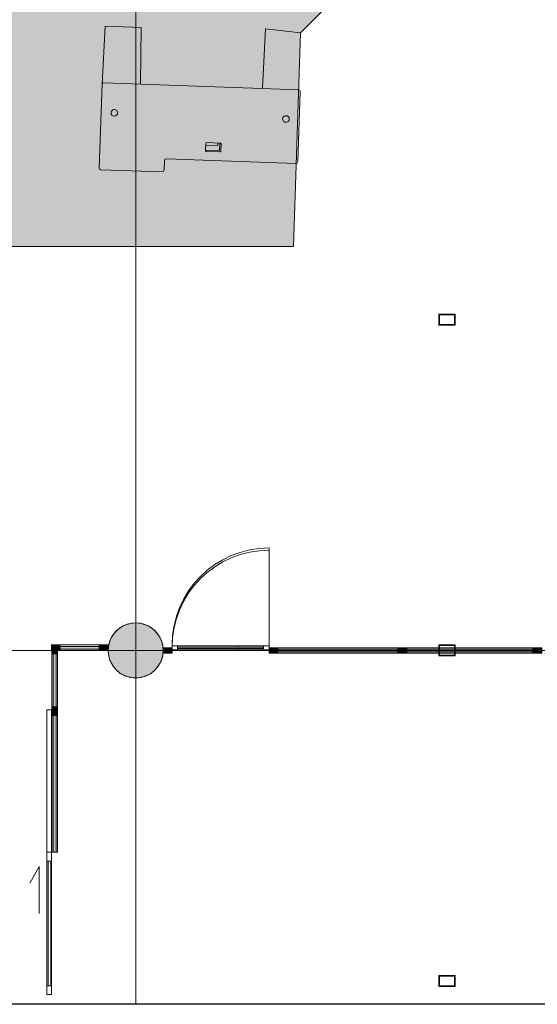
# Model space of a CAD drawing. Header units: millimetres. Extents: x 1110081 to 1268996, y -753649 to 3502.
# Tile 181 of 211: x 1195626 to 1200324, y -701976 to -693044. Entities that reach past the tile are written whole.
import ezdxf

# ---------------------------------------------------------------- set-up
doc = ezdxf.new("R2010")
doc.units = ezdxf.units.MM
for name, color, linetype, lineweight in [('A2', 6, 'Continuous', 9), ('A2-D', 1, 'Continuous', 5), ('A2-DOR', 1, 'Continuous', 9), ('A222', 4, 'Continuous', 13), ('A2312', 1, 'Continuous', 5), ('A822Custom 1Custom 2Custom 3Floor Plan00_Shared Levels and Grids', 1, 'Continuous', 5), ('A852-TYNN', 4, 'Continuous', 5), ('partitions to remain', 7, 'Continuous', 9)]:
    doc.layers.add(name, color=color, linetype=linetype, lineweight=lineweight)
doc.layers.add('A200-12 - innsjekking gate', color=7, linetype='Continuous', true_color=0xb4ffed)

# ---------------------------------------------------------------- blocks, each defined once
blk = doc.blocks.new('Sgl Glass _1_ - Sgl Glass _2_ 50mm karm-13247490-H02-Nivå F-3_5 m_1_ Ny Plan 2 PV200')
at = {"layer": 'A2-D'}
h = blk.add_hatch(dxfattribs=at)
h.set_pattern_fill('FP_38', color=256, style=0, pattern_type=2)
h.set_pattern_definition([(270, (609.6, 30), (3000, 2e-13), []), (0, (609.6, 30), (0, 600), [])])
h.paths.add_polyline_path([(390, 5), (390, 18), (-390, 18), (-390, 5)])
h.paths.add_polyline_path([(-390, 30), (390, 30), (390, 43), (-390, 43)])
for p, q in [((440, 30), (440, 910)), ((-390, 43), (-440, 43)), ((-440, 43), (-440, 25)), ((-440, 5), (-390, 5)), ((-390, 43), (390, 43)), ((-390, 5), (-390, 43)), ((390, 30), (-390, 30)), ((-390, 30), (-390, 18)), ((-390, 18), (390, 18)), ((390, 5), (-390, 5)), ((440, 43), (390, 43)), ((390, 43), (390, 5)), ((390, 18), (390, 30)), ((390, 5), (440, 5)), ((440, 25), (440, 43))]:
    blk.add_line(p, q, dxfattribs=at)
at = {"layer": 'A2-DOR'}
blk.add_arc((440, 30), 880, 90, 180, dxfattribs=at)
blk = doc.blocks.new('System Panel - A234 - Systemglass-12541680-H02-Nivå F-3_5 m_1_ Ny Plan 2 PV200')
at = {"layer": 'A2312'}
blk.add_hatch(color=256, dxfattribs=at).paths.add_polyline_path([(545, -12.5), (545, 12.5), (-545, 12.5), (-545, -12.5), (-518.8, -12.5)])
for p, q in [((545, 12.5), (-545, 12.5)), ((-545, 12.5), (-545, -12.5)), ((545, -12.5), (545, 12.5)), ((-545, -12.5), (545, -12.5))]:
    blk.add_line(p, q, dxfattribs=at)
blk = doc.blocks.new('System Panel - A234 - Systemglass-12541681-H02-Nivå F-3_5 m_1_ Ny Plan 2 PV200')
at = {"layer": 'A2312'}
blk.add_hatch(color=256, dxfattribs=at).paths.add_polyline_path([(572.5, -12.5), (572.5, 12.5), (-572.5, 12.5), (-572.5, -12.5)])
for p, q in [((572.5, 12.5), (-572.5, 12.5)), ((-572.5, 12.5), (-572.5, -12.5)), ((572.5, -12.5), (572.5, 12.5)), ((-572.5, -12.5), (572.5, -12.5))]:
    blk.add_line(p, q, dxfattribs=at)
blk = doc.blocks.new('Rectangular Mullion - 80 x 50  mm-12539779-H02-Nivå F-3_5 m_1_ Ny Plan 2 PV200')
at = {"layer": 'A2312'}
for p, q in [((1199138.6, -698741.4), (1200283.6, -698741.4)), ((1200283.6, -698791.4), (1199138.6, -698791.4))]:
    blk.add_line(p, q, dxfattribs=at)
blk = doc.blocks.new('Rectangular Mullion - 80 x 50  mm-12539867-H02-Nivå F-3_5 m_1_ Ny Plan 2 PV200')
at = {"layer": 'A2312'}
for p, q in [((1197968.6, -698741.4), (1199058.6, -698741.4)), ((1199058.6, -698791.4), (1197968.6, -698791.4))]:
    blk.add_line(p, q, dxfattribs=at)
blk = doc.blocks.new('Rectangular Mullion - 80 x 50  mm-12541687-H02-Nivå F-3_5 m_1_ Ny Plan 2 PV200')
at = {"layer": 'A2312'}
blk.add_hatch(color=256, dxfattribs=at).paths.add_polyline_path([(0, 25), (-80, 25), (-80, -25), (0, -25)])
for p, q in [((0, 25), (-80, 25)), ((-80, 25), (-80, -25)), ((0, -25), (0, 25)), ((-80, -25), (0, -25))]:
    blk.add_line(p, q, dxfattribs=at)
blk = doc.blocks.new('Rectangular Mullion - 80 x 50  mm-12541675-H02-Nivå F-3_5 m_1_ Ny Plan 2 PV200')
at = {"layer": 'A2312'}
blk.add_hatch(color=256, dxfattribs=at).paths.add_polyline_path([(40, 25), (40, -25), (-40, -25), (-40, 25)])
for p, q in [((-40, 25), (40, 25)), ((-40, -25), (-40, 25)), ((40, 25), (40, -25)), ((40, -25), (-40, -25))]:
    blk.add_line(p, q, dxfattribs=at)
blk = doc.blocks.new('Rectangular Mullion - 80 x 50  mm-12541678-H02-Nivå F-3_5 m_1_ Ny Plan 2 PV200')
at = {"layer": 'A2312'}
blk.add_hatch(color=256, dxfattribs=at).paths.add_polyline_path([(40, 25), (40, -25), (-40, -25), (-40, 25)])
for p, q in [((-40, 25), (40, 25)), ((-40, -25), (-40, 25)), ((40, 25), (40, -25)), ((40, -25), (-40, -25))]:
    blk.add_line(p, q, dxfattribs=at)
blk = doc.blocks.new('System Panel - A234 - Systemglass-12541707-H02-Nivå F-3_5 m_1_ Ny Plan 2 PV200')
at = {"layer": 'A2312'}
blk.add_hatch(color=256, dxfattribs=at).paths.add_polyline_path([(177.5, -12.5), (177.5, 12.5), (-177.5, 12.5), (-177.5, -12.5)])
for p, q in [((177.5, 12.5), (-177.5, 12.5)), ((-177.5, 12.5), (-177.5, -12.5)), ((177.5, -12.5), (177.5, 12.5)), ((-177.5, -12.5), (177.5, -12.5))]:
    blk.add_line(p, q, dxfattribs=at)
blk = doc.blocks.new('Rectangular Mullion - 80 x 50  mm-12541698-H02-Nivå F-3_5 m_1_ Ny Plan 2 PV200')
at = {"layer": 'A2312'}
blk.add_hatch(color=256, dxfattribs=at).paths.add_polyline_path([(0, 25), (-80, 25), (-80, -25), (0, -25)])
for p, q in [((0, 25), (-80, 25)), ((-80, 25), (-80, -25)), ((0, -25), (0, 25)), ((-80, -25), (0, -25))]:
    blk.add_line(p, q, dxfattribs=at)
blk = doc.blocks.new('Rectangular Mullion - 80 x 50  mm-12541705-H02-Nivå F-3_5 m_1_ Ny Plan 2 PV200')
at = {"layer": 'A2312'}
for p, q in [((1195993.6, -698716.4), (1196348.6, -698716.4)), ((1196348.6, -698766.4), (1195993.6, -698766.4))]:
    blk.add_line(p, q, dxfattribs=at)
blk = doc.blocks.new('Rectangular Mullion - 80 x 50  mm-12541699-H02-Nivå F-3_5 m_1_ Ny Plan 2 PV200')
at = {"layer": 'A2312'}
blk.add_hatch(color=256, dxfattribs=at).paths.add_polyline_path([(0, 25), (0, -25), (-80, -25), (-80, 25)])
for p, q in [((-80, 25), (0, 25)), ((-80, -25), (-80, 25)), ((0, 25), (0, -25)), ((0, -25), (-80, -25))]:
    blk.add_line(p, q, dxfattribs=at)
blk = doc.blocks.new('System Panel - A234 - Systemglass-12541785-H02-Nivå F-3_5 m_1_ Ny Plan 2 PV200')
at = {"layer": 'A2312'}
blk.add_hatch(color=256, dxfattribs=at).paths.add_polyline_path([(620, 12.5), (-620, 12.5), (-620, -12.5), (620, -12.5)])
for p, q in [((620, 12.5), (-620, 12.5)), ((-620, 12.5), (-620, -12.5)), ((620, -12.5), (620, 12.5)), ((-620, -12.5), (620, -12.5))]:
    blk.add_line(p, q, dxfattribs=at)
blk = doc.blocks.new('System Panel - A234 - Systemglass-12541846-H02-Nivå F-3_5 m_1_ Ny Plan 2 PV200')
at = {"layer": 'A2312'}
blk.add_hatch(color=256, dxfattribs=at).paths.add_polyline_path([(240, 12.5), (-240, 12.5), (-240, -12.5), (240, -12.5)])
for p, q in [((240, 12.5), (-240, 12.5)), ((-240, 12.5), (-240, -12.5)), ((240, -12.5), (240, 12.5)), ((-240, -12.5), (240, -12.5))]:
    blk.add_line(p, q, dxfattribs=at)
blk = doc.blocks.new('IGD Enfløyet skyvedør - IGD Enfløyet skyvedør 5-12541797-H02-Nivå F-3_5 m_1_ Ny Plan 2 PV200')
at = {"layer": 'A2-D'}
for p, q in [((516, 140), (366.3, 226.4)), ((90, 140), (516, 140)), ((-566, 70), (-646, 70)), ((-646, 70), (-646, 30)), ((-646, 30), (-566, 30)), ((-566, 30), (-566, 70)), ((-566, 70), (566, 70)), ((566, 60), (-566, 60)), ((-566, 60), (-566, 35)), ((-566, 35), (566, 35)), ((566, 30), (-566, 30)), ((646, 70), (566, 70)), ((566, 70), (566, 30)), ((566, 35), (566, 60)), ((566, 30), (646, 30)), ((646, 30), (646, 70))]:
    blk.add_line(p, q, dxfattribs=at)
at = {"layer": 'A2-DOR'}
for p, q in [((646, 70), (1937.9, 70)), ((1937.9, 30), (646, 30)), ((1937.9, 70), (1937.9, 30))]:
    blk.add_line(p, q, dxfattribs=at)
blk = doc.blocks.new('Rectangular Mullion - 80 x 50  mm-12541764-H02-Nivå F-3_5 m_1_ Ny Plan 2 PV200')
at = {"layer": 'A2312'}
for p, q in [((1195918.6, -699276.4), (1195918.6, -698796.4)), ((1195968.6, -698796.4), (1195968.6, -699276.4))]:
    blk.add_line(p, q, dxfattribs=at)
blk = doc.blocks.new('Rectangular Mullion - 80 x 50  mm-12541781-H02-Nivå F-3_5 m_1_ Ny Plan 2 PV200')
at = {"layer": 'A2312'}
for p, q in [((1195918.6, -700596.4), (1195918.6, -699356.4)), ((1195968.6, -700596.4), (1195968.6, -699356.4)), ((1195931.1, -700596.4), (1195918.6, -700596.4)), ((1195968.6, -700596.4), (1195956.1, -700596.4))]:
    blk.add_line(p, q, dxfattribs=at)
blk = doc.blocks.new('Rectangular Mullion - 80 x 50  mm-12541792-H02-Nivå F-3_5 m_1_ Ny Plan 2 PV200')
at = {"layer": 'A2312'}
blk.add_hatch(color=256, dxfattribs=at).paths.add_polyline_path([(-80, 25), (-80, -25), (0, -25), (0, 25)])
for p, q in [((0, 25), (-80, 25)), ((-80, 25), (-80, -25)), ((0, -25), (0, 25)), ((-80, -25), (0, -25))]:
    blk.add_line(p, q, dxfattribs=at)
blk = doc.blocks.new('Rectangular Mullion - 80 x 50  mm-12541783-H02-Nivå F-3_5 m_1_ Ny Plan 2 PV200')
at = {"layer": 'A2312'}
blk.add_hatch(color=256, dxfattribs=at).paths.add_polyline_path([(40, -25), (-40, -25), (-40, 25), (40, 25)])
for p, q in [((-40, 25), (40, 25)), ((-40, -25), (-40, 25)), ((40, 25), (40, -25)), ((40, -25), (-40, -25))]:
    blk.add_line(p, q, dxfattribs=at)
blk = doc.blocks.new('A279 - gate-frontskap - A279 - gate-frontskap-11611389-br001-h02-a-200-1-0001')
at = {"layer": 'A2'}
for p, q in [((885, -2050), (-885, -2050)), ((-900, -2065), (-900, -2825)), ((900, -2705), (900, -2065)), ((60, -2632), (60, -2568)), ((60, -2582.6), (169.8, -2582.6)), ((68, -2560), (192, -2560)), ((169.8, -2582.6), (169.8, -2560)), ((187.8, -2628), (187.8, -2560)), ((200, -2568), (200, -2632)), ((60, -2628), (187.8, -2628)), ((192, -2640), (68, -2640)), ((-310, -2825), (-310, -2735)), ((-295, -2720), (885, -2720)), ((-885, -2840), (-325, -2840))]:
    blk.add_line(p, q, dxfattribs=at)
for centre, radius, start, end in [((-885, -2065), 15, 90, 180), ((885, -2065), 15, 0, 90), ((-778.8, -2319.9), 30, 360, 180), ((-778.8, -2319.9), 30, 180, 360), ((778.8, -2319.9), 30, 0, 180), ((778.8, -2319.9), 30, 180, 0), ((68, -2568), 8, 90, 180), ((192, -2568), 8, 360, 90), ((68, -2632), 8, 180, 270), ((192, -2632), 8, 270, 360), ((-295, -2735), 15, 90, 180), ((885, -2705), 15, 270, 360), ((-885, -2825), 15, 180, 270), ((-325, -2825), 15, 270, 0)]:
    blk.add_arc(centre, radius, start, end, dxfattribs=at)
blk = doc.blocks.new('br001-h02-a-200-2-0001_Z02_dwg_Sgl Glass _1_ - Sgl Glass _2_ 50mm karm-12541701-H02-Nivå F-3_5m-1921963-MA-20-0001 GA Level 02 -Rearrange - option 3D')
at = {"layer": 'A2-D', "color": 7}
blk.add_line((440, 50), (440, 930), dxfattribs=at)
at = {"layer": 'A2-DOR', "color": 7}
blk.add_arc((440, 50), 880, 90, 180, dxfattribs=at)
blk = doc.blocks.new('br001-h02-a-200-2-0001_Z02_dwg_System Panel - A234 - Systemglass-12541680-H02-Nivå F-3_5m-1921964-MA-20-0001 GA Level 02 -Rearrange - option 3D')
at = {"layer": 'A2312', "color": 7, "flags": 128}
blk.add_lwpolyline([(-545, -12.5), (545, -12.5), (545, 12.5), (-545, 12.5)], close=True, dxfattribs=at)
blk = doc.blocks.new('br001-h02-a-200-2-0001_Z02_dwg_System Panel - A234 - Systemglass-12541681-H02-Nivå F-3_5m-1921965-MA-20-0001 GA Level 02 -Rearrange - option 3D')
at = {"layer": 'A2312', "color": 7, "flags": 128}
blk.add_lwpolyline([(-572.5, -12.5), (572.5, -12.5), (572.5, 12.5), (-572.5, 12.5)], close=True, dxfattribs=at)
blk = doc.blocks.new('br001-h02-a-200-2-0001_Z02_dwg_Rectangular Mullion - 80 x 50  mm-12539779-H02-Nivå F-3_5m-1921972-MA-20-0001 GA Level 02 -Rearrange - option 3D')
at = {"layer": 'A2312', "color": 7}
for p, q in [((1199138.6, -698741.4), (1199428.7, -698741.4)), ((1199435, -698741.4), (1199572.4, -698741.4)), ((1199578.7, -698741.4), (1200283.6, -698741.4)), ((1199428.7, -698791.4), (1199138.6, -698791.4)), ((1199572.4, -698791.4), (1199435, -698791.4)), ((1200283.6, -698791.4), (1199578.7, -698791.4))]:
    blk.add_line(p, q, dxfattribs=at)
blk = doc.blocks.new('br001-h02-a-200-2-0001_Z02_dwg_Rectangular Mullion - 80 x 50  mm-12539867-H02-Nivå F-3_5m-1921973-MA-20-0001 GA Level 02 -Rearrange - option 3D')
at = {"layer": 'A2312', "color": 7}
for p, q in [((1197968.6, -698741.4), (1199058.6, -698741.4)), ((1199058.6, -698791.4), (1197968.6, -698791.4))]:
    blk.add_line(p, q, dxfattribs=at)
blk = doc.blocks.new('br001-h02-a-200-2-0001_Z02_dwg_Rectangular Mullion - 80 x 50  mm-12541687-H02-Nivå F-3_5m-1921975-MA-20-0001 GA Level 02 -Rearrange - option 3D')
at = {"layer": 'A2312'}
blk.add_hatch(color=7, dxfattribs=at).paths.add_polyline_path([(0, 25), (-80, 25), (-80, -25), (0, -25), (0, 0)])
at = {"layer": 'A2312', "color": 7, "flags": 128}
blk.add_lwpolyline([(0, 25), (-80, 25), (-80, -25), (0, -25)], close=True, dxfattribs=at)
blk = doc.blocks.new('br001-h02-a-200-2-0001_Z02_dwg_Rectangular Mullion - 80 x 50  mm-12541675-H02-Nivå F-3_5m-1921976-MA-20-0001 GA Level 02 -Rearrange - option 3D')
at = {"layer": 'A2312', "color": 7, "flags": 128}
blk.add_lwpolyline([(-40, 25), (40, 25), (40, -25), (-40, -25)], close=True, dxfattribs=at)
blk = doc.blocks.new('br001-h02-a-200-2-0001_Z02_dwg_Rectangular Mullion - 80 x 50  mm-12541678-H02-Nivå F-3_5m-1921977-MA-20-0001 GA Level 02 -Rearrange - option 3D')
at = {"layer": 'A2312', "color": 7, "flags": 128}
blk.add_lwpolyline([(-40, 25), (40, 25), (40, -25), (-40, -25)], close=True, dxfattribs=at)
blk = doc.blocks.new('br001-h02-a-200-2-0001_Z02_dwg_System Panel - A234 - Systemglass-12541707-H02-Nivå F-3_5m-1921987-MA-20-0001 GA Level 02 -Rearrange - option 3D')
at = {"layer": 'A2312'}
blk.add_hatch(color=7, dxfattribs=at).paths.add_polyline_path([(177.5, -12.5), (177.5, 12.5), (-177.5, 12.5), (-177.5, -12.5)])
at = {"layer": 'A2312', "color": 7, "flags": 128}
blk.add_lwpolyline([(-177.5, -12.5), (177.5, -12.5), (177.5, 12.5), (-177.5, 12.5)], close=True, dxfattribs=at)
blk = doc.blocks.new('br001-h02-a-200-2-0001_Z02_dwg_Rectangular Mullion - 80 x 50  mm-12541698-H02-Nivå F-3_5m-1921988-MA-20-0001 GA Level 02 -Rearrange - option 3D')
at = {"layer": 'A2312'}
h = blk.add_hatch(color=7, dxfattribs=at)
h.paths.add_polyline_path([(-55, 25), (-80, 25), (-80, -25), (-55, -25), (-55, 12.5)])
h.paths.add_polyline_path([(0, 25), (-5, 25), (-5, -25), (0, -25)])
at = {"layer": 'A2312', "color": 7, "flags": 128}
blk.add_lwpolyline([(0, 25), (-80, 25), (-80, -25), (0, -25)], close=True, dxfattribs=at)
blk = doc.blocks.new('br001-h02-a-200-2-0001_Z02_dwg_Rectangular Mullion - 80 x 50  mm-12541705-H02-Nivå F-3_5m-1921989-MA-20-0001 GA Level 02 -Rearrange - option 3D')
at = {"layer": 'A2312', "color": 7}
for p, q in [((1195993.6, -698716.4), (1196348.6, -698716.4)), ((1196348.6, -698766.4), (1195993.6, -698766.4))]:
    blk.add_line(p, q, dxfattribs=at)
blk = doc.blocks.new('br001-h02-a-200-2-0001_Z02_dwg_Rectangular Mullion - 80 x 50  mm-12541699-H02-Nivå F-3_5m-1921990-MA-20-0001 GA Level 02 -Rearrange - option 3D')
at = {"layer": 'A2312'}
blk.add_hatch(color=7, dxfattribs=at).paths.add_polyline_path([(0, 25), (0, -25), (-80, -23.6), (-80, 25), (-6.5, 25)])
at = {"layer": 'A2312', "color": 7, "flags": 128}
blk.add_lwpolyline([(-80, 25), (0, 25), (0, -25), (-80, -25)], close=True, dxfattribs=at)
blk = doc.blocks.new('br001-h02-a-200-2-0001_Z02_dwg_System Panel - A234 - Systemglass-12541785-H02-Nivå F-3_5m-1921991-MA-20-0001 GA Level 02 -Rearrange - option 3D')
at = {"layer": 'A2312'}
blk.add_hatch(color=7, dxfattribs=at).paths.add_polyline_path([(620, 12.5), (-620, 12.5), (-620, -12.5), (620, -12.5)])
at = {"layer": 'A2312', "color": 7, "flags": 128}
blk.add_lwpolyline([(-620, -12.5), (620, -12.5), (620, 12.5), (-620, 12.5)], close=True, dxfattribs=at)
blk = doc.blocks.new('br001-h02-a-200-2-0001_Z02_dwg_System Panel - A234 - Systemglass-12541846-H02-Nivå F-3_5m-1921992-MA-20-0001 GA Level 02 -Rearrange - option 3D')
at = {"layer": 'A2312'}
blk.add_hatch(color=7, dxfattribs=at).paths.add_polyline_path([(240, 12.5), (-240, 12.5), (-240, -12.5), (240, -12.5)])
at = {"layer": 'A2312', "color": 7, "flags": 128}
blk.add_lwpolyline([(-240, -12.5), (240, -12.5), (240, 12.5), (-240, 12.5)], close=True, dxfattribs=at)
blk = doc.blocks.new('br001-h02-a-200-2-0001_Z02_dwg_IGD Enfløyet skyvedør - IGD Enfløyet skyvedør 5-12541797-H02-Nivå F-3_5m-1921993-MA-20-0001 GA Level 02 -Rearrange - option 3D')
at = {"layer": 'A2-D', "color": 7}
blk.add_line((-566, 70), (566, 70), dxfattribs=at)
at = {"layer": 'A2-D', "color": 7, "flags": 128}
for points in [[(90, 140), (516, 140), (366.3, 226.4)], [(566, 30), (646, 30), (646, 70), (566, 70), (566, 30), (-566, 30)]]:
    blk.add_lwpolyline(points, dxfattribs=at)
for points in [[(-646, 30), (-566, 30), (-566, 70), (-646, 70)], [(-566, 35), (566, 35), (566, 60), (-566, 60)]]:
    blk.add_lwpolyline(points, close=True, dxfattribs=at)
at = {"layer": 'A2-DOR', "color": 7, "flags": 128}
blk.add_lwpolyline([(646, 70), (1937.9, 70), (1937.9, 30), (646, 30)], dxfattribs=at)
blk = doc.blocks.new('br001-h02-a-200-2-0001_Z02_dwg_Rectangular Mullion - 80 x 50  mm-12541764-H02-Nivå F-3_5m-1921996-MA-20-0001 GA Level 02 -Rearrange - option 3D')
at = {"layer": 'A2312', "color": 7}
for p, q in [((1195918.6, -699276.4), (1195918.6, -698796.4)), ((1195968.6, -698796.4), (1195968.6, -699276.4))]:
    blk.add_line(p, q, dxfattribs=at)
blk = doc.blocks.new('br001-h02-a-200-2-0001_Z02_dwg_Rectangular Mullion - 80 x 50  mm-12541781-H02-Nivå F-3_5m-1921997-MA-20-0001 GA Level 02 -Rearrange - option 3D')
at = {"layer": 'A2312', "color": 7, "flags": 128}
for points in [[(1195931.1, -700596.4), (1195918.6, -700596.4), (1195918.6, -699356.4)], [(1195968.6, -699356.4), (1195968.6, -700596.4), (1195956.1, -700596.4)]]:
    blk.add_lwpolyline(points, dxfattribs=at)
blk = doc.blocks.new('br001-h02-a-200-2-0001_Z02_dwg_Rectangular Mullion - 80 x 50  mm-12541792-H02-Nivå F-3_5m-1922000-MA-20-0001 GA Level 02 -Rearrange - option 3D')
at = {"layer": 'A2312'}
blk.add_hatch(color=7, dxfattribs=at).paths.add_polyline_path([(-80, -25), (0, -25), (0, 25), (-80, 25), (-80, -12.5)])
at = {"layer": 'A2312', "color": 7, "flags": 128}
blk.add_lwpolyline([(0, 25), (-80, 25), (-80, -25), (0, -25)], close=True, dxfattribs=at)
blk = doc.blocks.new('br001-h02-a-200-2-0001_Z02_dwg_Rectangular Mullion - 80 x 50  mm-12541783-H02-Nivå F-3_5m-1922001-MA-20-0001 GA Level 02 -Rearrange - option 3D')
at = {"layer": 'A2312'}
blk.add_hatch(color=7, dxfattribs=at).paths.add_polyline_path([(40, 25), (40, -25), (-40, -25), (-40, 25)])
at = {"layer": 'A2312', "color": 7, "flags": 128}
blk.add_lwpolyline([(-40, 25), (40, 25), (40, -25), (-40, -25)], close=True, dxfattribs=at)

msp = doc.modelspace()

# ---------------------------------------------------------------- hatches: boundary and pattern name
at = {"layer": 'A200-12 - innsjekking gate'}
msp.add_hatch(color=256, dxfattribs=at).paths.add_polyline_path([(1195212.3, -695101.6), (1193457.3, -695101.6), (1193457.3, -692766.4), (1192406.4, -691687.9), (1194216, -689924.6), (1194003.2, -689712), (1194457.1, -689257.6), (1194186.9, -688987.7), (1194927.5, -688297.2), (1195377.6, -688747.2), (1195350.7, -688774.1), (1198983.8, -692353.5), (1198175.2, -693162.1), (1198110.5, -695101.6)])
at = {"layer": 'A222'}
msp.add_hatch(color=256, dxfattribs=at).paths.add_polyline_path([(1196678.6, -699016.4), (1196734.2, -699010.1), (1196787.1, -698991.6), (1196834.5, -698961.8), (1196874.1, -698922.3), (1196903.8, -698874.8), (1196922.3, -698822), (1196928.6, -698766.4), (1196922.3, -698710.7), (1196903.8, -698657.9), (1196874.1, -698610.5), (1196834.5, -698570.9), (1196787.1, -698541.1), (1196734.2, -698522.6), (1196678.6, -698516.4), (1196623, -698522.6), (1196570.1, -698541.1), (1196522.7, -698570.9), (1196483.1, -698610.5), (1196453.4, -698657.9), (1196434.9, -698710.7), (1196428.6, -698766.4), (1196434.9, -698822), (1196453.4, -698874.8), (1196483.1, -698922.3), (1196522.7, -698961.8), (1196570.1, -698991.6), (1196623, -699010.1)])
h = msp.add_hatch(color=7, dxfattribs=at)
h.paths.add_polyline_path([(1196678.6, -699016.4), (1196734.2, -699010.1), (1196801, -698982.9), (1196834.5, -698961.8), (1196850.1, -698946.2), (1196825.6, -698961.5), (1196874.1, -698922.3), (1196900.9, -698879.6), (1196903.8, -698874.8), (1196914.1, -698845.5), (1196825.6, -698946.2), (1196921, -698823.7), (1196922.3, -698809.1), (1196794.5, -698985.5), (1196928.5, -698765.5), (1196924.4, -698728.8), (1196823.7, -698922.3), (1196922.3, -698710.7), (1196900.2, -698652), (1196874, -698610.6), (1196791.7, -698985.5), (1196522.5, -698571.2), (1196478.1, -698618.6), (1196453.4, -698658), (1196769.8, -698967.8), (1196442.3, -698689.5), (1196435.4, -698711.2), (1196734.2, -698945.1), (1196433, -698727.3), (1196428.7, -698766.5), (1196787.1, -698984.6), (1196433, -698805.3), (1196436, -698822.5), (1196744.9, -698967.8), (1196442.3, -698843.4), (1196455.9, -698875.7), (1196559.8, -698912.5), (1196456, -698879.1), (1196483.1, -698922.3), (1196485.1, -698922.7), (1196755.9, -698981.9), (1196503.4, -698942.6), (1196525, -698962.1), (1196678.6, -698979), (1196532.3, -698967.8), (1196570.1, -698991.6), (1196623, -699010.1), (1196671.1, -699015.5)])
h.paths.add_polyline_path([(1196793.2, -698987.7), (1196825.4, -698565.3), (1196787.1, -698541.1), (1196756.1, -698530.3), (1196793.2, -698987.6)])
h.paths.add_polyline_path([(1196793.2, -698987.4), (1196855, -698591.5), (1196834.5, -698570.9), (1196793.4, -698985.5)])
h.paths.add_polyline_path([(1196793.1, -698987.3), (1196678.6, -698516.4), (1196640.9, -698522.6), (1196792.5, -698985.5)])
h.paths.add_polyline_path([(1196793.1, -698987.2), (1196734.2, -698522.6), (1196718.4, -698522.6), (1196792.8, -698985.5)])
h.paths.add_polyline_path([(1196792.9, -698987.1), (1196570.1, -698541.1), (1196532.6, -698564.7), (1196792.2, -698986)])
h.paths.add_polyline_path([(1196792.8, -698986.8), (1196623, -698522.6), (1196602.3, -698529.9), (1196792.3, -698985.5)])
h = msp.add_hatch(color=7, dxfattribs=at)
h.paths.add_polyline_path([(1196745.8, -699005.7), (1196755.9, -699003.3), (1196752.2, -699003.3)])
h.paths.add_polyline_path([(1196793.2, -698987.7), (1196793.7, -698985.5), (1196873.7, -698610.1), (1196855.4, -698588.8), (1196825.6, -698563.3), (1196784.9, -698539.8), (1196755.9, -698527.8), (1196717.8, -698518.6), (1196668, -698516.4), (1196639.5, -698518.6), (1196601.4, -698527.8), (1196565.2, -698542.8), (1196522.7, -698570.9), (1196793.2, -698987.6)])
h.paths.add_polyline_path([(1196793.2, -698987.7), (1196791.1, -698961.8), (1196756.1, -698530.3), (1196793.2, -698545), (1196825.4, -698565.3), (1196793.3, -698985.5)])
h.paths.add_polyline_path([(1196793.2, -698987.4), (1196834.5, -698570.9), (1196855, -698591.5), (1196793.5, -698985.5)])
h.paths.add_polyline_path([(1196791, -698987.3), (1196485.1, -698922.7), (1196503.4, -698942.6), (1196787.1, -698986.7)])
h.paths.add_polyline_path([(1196793.1, -698987.3), (1196640.2, -698520.7), (1196679.1, -698518.6), (1196792.6, -698985.5)])
h.paths.add_polyline_path([(1196793.1, -698987.2), (1196718.1, -698520.8), (1196734.2, -698522.6), (1196792.9, -698985.5)])
h.paths.add_polyline_path([(1196787.1, -698987.2), (1196525, -698962.1), (1196531.7, -698967.8), (1196532.3, -698967.8), (1196765.4, -698985.5)])
h.paths.add_polyline_path([(1196792.9, -698987.1), (1196532.6, -698564.7), (1196571, -698542.8), (1196792.2, -698985.7)])
h.paths.add_polyline_path([(1196792, -698987), (1196428.7, -698766.5), (1196433, -698805.3), (1196789, -698985.5)])
h.paths.add_polyline_path([(1196793.7, -698987), (1196924, -698806.8), (1196928.6, -698766.4), (1196794.5, -698985.5)])
h.paths.add_polyline_path([(1196792.8, -698986.8), (1196602.3, -698529.9), (1196623, -698522.6), (1196792.4, -698985.5)])
h.paths.add_polyline_path([(1196792.2, -698986.8), (1196452.7, -698659.7), (1196440.9, -698688.3), (1196442.3, -698689.5), (1196790.7, -698985.5)])
h.paths.add_polyline_path([(1196790.8, -698986.7), (1196436, -698822.5), (1196440.9, -698842.8), (1196442.3, -698843.4), (1196788, -698985.5)])
h.paths.add_polyline_path([(1196794.7, -698986.6), (1196855.4, -698942.3), (1196869.2, -698926.2), (1196795.9, -698985.5)])
h.paths.add_polyline_path([(1196794.3, -698986.3), (1196914.1, -698845.5), (1196921, -698823.7), (1196794.9, -698985.5)])
h.paths.add_polyline_path([(1196793.9, -698986.3), (1196924.4, -698728.8), (1196922, -698711.5), (1196794.2, -698985.5)])
h.paths.add_polyline_path([(1196790.8, -698985.9), (1196434.9, -698713.4), (1196431.7, -698726.4), (1196433, -698727.3), (1196790.3, -698985.5)])
h.paths.add_polyline_path([(1196781.3, -698983.8), (1196454.3, -698875.2), (1196455.9, -698879), (1196456, -698879.1), (1196755.9, -698975.7)])
h.paths.add_polyline_path([(1196800.4, -698980.4), (1196900.9, -698879.6), (1196899.7, -698879), (1196825.6, -698954.7)])
h.paths.add_polyline_path([(1196920.7, -698706), (1196916.4, -698688.3), (1196916.4, -698693.9)])
h.paths.add_polyline_path([(1196903.8, -698657.9), (1196901.4, -698652), (1196901.4, -698654)])
h = msp.add_hatch(color=7, dxfattribs=at)
h.paths.add_polyline_path([(1199428.7, -701815.5), (1199435, -701815.5), (1199578.7, -701815.5), (1199578.7, -701715.5), (1199428.7, -701715.5), (1199428.7, -701809.2)])
h.paths.add_polyline_path([(1199485, -701809.2), (1199435, -701809.2), (1199435, -701721.8), (1199572.4, -701721.8), (1199572.4, -701809.2)])

# ---------------------------------------------------------------- linework, layer by layer
msp.add_line((1211966.5, -701976.2), (1160678.6, -701976.2))
at = {"layer": 'A2'}
for p, q in [((1196373.5, -693629.6), (1196400.2, -693103.2)), ((1196400.2, -693103.2), (1196728, -693115.1)), ((1196728, -693115.1), (1196722.6, -693627.1)), ((1197856.2, -693126.5), (1197828.3, -693662.9)), ((1198175.2, -693162.1), (1197856.2, -693126.5))]:
    msp.add_line(p, q, dxfattribs=at)
at = {"layer": 'A222', "color": 7, "flags": 128}
for points in [[(1199578.6, -695715.5), (1199428.6, -695715.5), (1199428.6, -695815.5), (1199578.6, -695815.5), (1199578.6, -695715.5)], [(1199572.3, -695721.8), (1199572.3, -695809.2), (1199434.9, -695809.2), (1199434.9, -695721.8), (1199572.3, -695721.8)], [(1199578.7, -701715.5), (1199428.7, -701715.5), (1199428.7, -701815.5), (1199578.7, -701815.5), (1199578.7, -701715.5)], [(1199572.4, -701721.8), (1199572.4, -701809.2), (1199435, -701809.2), (1199435, -701721.8), (1199572.4, -701721.8)]]:
    msp.add_lwpolyline(points, dxfattribs=at)
msp.add_lwpolyline([(1196928.7, -698765.5), (1196925.6, -698726.4), (1196916.4, -698688.3), (1196901.4, -698652), (1196880.9, -698618.6), (1196855.4, -698588.8), (1196825.6, -698563.3), (1196792.2, -698542.8), (1196755.9, -698527.8), (1196717.8, -698518.6), (1196678.7, -698515.5), (1196639.5, -698518.6), (1196601.4, -698527.8), (1196565.2, -698542.8), (1196531.7, -698563.3), (1196501.9, -698588.8), (1196476.4, -698618.6), (1196455.9, -698652), (1196440.9, -698688.3), (1196431.7, -698726.4), (1196428.7, -698765.5), (1196431.7, -698804.6), (1196440.9, -698842.8), (1196455.9, -698879), (1196476.4, -698912.5), (1196501.9, -698942.3), (1196531.7, -698967.8), (1196565.2, -698988.3), (1196601.4, -699003.3), (1196639.5, -699012.5), (1196678.7, -699015.5), (1196717.8, -699012.5), (1196755.9, -699003.3), (1196792.2, -698988.3), (1196825.6, -698967.8), (1196855.4, -698942.3), (1196880.9, -698912.5), (1196901.4, -698879), (1196916.4, -698842.8), (1196925.6, -698804.6)], close=True, dxfattribs=at)
at = {"layer": 'A222'}
for start, end in [(0, 180), (180, 0)]:
    msp.add_arc((1196678.6, -698766.4), 250, start, end, dxfattribs=at)
at = {"layer": 'A222', "color": 7}
for start, end in [(0, 180), (180, 0)]:
    msp.add_arc((1196678.6, -698766.4), 250, start, end, dxfattribs=at)
at = {"layer": 'A822Custom 1Custom 2Custom 3Floor Plan00_Shared Levels and Grids'}
for p, q in [((1196678.6, -660366.2), (1196678.6, -701976.2)), ((1160428.7, -698766.4), (1211966.5, -698766.4))]:
    msp.add_line(p, q, dxfattribs=at)
at = {"layer": 'A852-TYNN'}
msp.add_lwpolyline([(1195211.3, -695101.6), (1193456.3, -695101.6), (1193456.3, -692766.4), (1192405.4, -691687.9), (1194215, -689924.6), (1194002.2, -689712), (1194456.1, -689257.6), (1194185.9, -688987.7), (1194926.5, -688297.2), (1195376.6, -688747.2), (1195349.7, -688774.1), (1198982.8, -692353.5), (1198174.2, -693162.1), (1198109.5, -695101.6)], close=True, dxfattribs=at)
at = {"layer": 'partitions to remain', "flags": 128}
for points in [[(1199578.7, -698715.5), (1199428.7, -698715.5), (1199428.7, -698815.5), (1199578.7, -698815.5), (1199578.7, -698715.5)], [(1199572.4, -698721.8), (1199572.4, -698809.2), (1199435, -698809.2), (1199435, -698721.8), (1199572.4, -698721.8)]]:
    msp.add_lwpolyline(points, dxfattribs=at)

# ---------------------------------------------------------------- block references
for name, p in [('br001-h02-a-200-2-0001_Z02_dwg_Sgl Glass _1_ - Sgl Glass _2_ 50mm karm-12541701-H02-Nivå F-3_5m-1921963-MA-20-0001 GA Level 02 -Rearrange - option 3D', (1197448.6, -698766.4)), ('br001-h02-a-200-2-0001_Z02_dwg_Rectangular Mullion - 80 x 50  mm-12541705-H02-Nivå F-3_5m-1921989-MA-20-0001 GA Level 02 -Rearrange - option 3D', (0, 0)), ('br001-h02-a-200-2-0001_Z02_dwg_System Panel - A234 - Systemglass-12541707-H02-Nivå F-3_5m-1921987-MA-20-0001 GA Level 02 -Rearrange - option 3D', (1196171.1, -698741.4)), ('br001-h02-a-200-2-0001_Z02_dwg_Rectangular Mullion - 80 x 50  mm-12539867-H02-Nivå F-3_5m-1921973-MA-20-0001 GA Level 02 -Rearrange - option 3D', (0, 0)), ('br001-h02-a-200-2-0001_Z02_dwg_System Panel - A234 - Systemglass-12541680-H02-Nivå F-3_5m-1921964-MA-20-0001 GA Level 02 -Rearrange - option 3D', (1198513.6, -698766.4)), ('br001-h02-a-200-2-0001_Z02_dwg_Rectangular Mullion - 80 x 50  mm-12539779-H02-Nivå F-3_5m-1921972-MA-20-0001 GA Level 02 -Rearrange - option 3D', (0, 0)), ('br001-h02-a-200-2-0001_Z02_dwg_System Panel - A234 - Systemglass-12541681-H02-Nivå F-3_5m-1921965-MA-20-0001 GA Level 02 -Rearrange - option 3D', (1199711.1, -698766.4)), ('br001-h02-a-200-2-0001_Z02_dwg_Rectangular Mullion - 80 x 50  mm-12541764-H02-Nivå F-3_5m-1921996-MA-20-0001 GA Level 02 -Rearrange - option 3D', (0, 0)), ('br001-h02-a-200-2-0001_Z02_dwg_Rectangular Mullion - 80 x 50  mm-12541781-H02-Nivå F-3_5m-1921997-MA-20-0001 GA Level 02 -Rearrange - option 3D', (0, 0))]:
    msp.add_blockref(name, p)
for name, p, rotation in [('br001-h02-a-200-2-0001_Z02_dwg_Rectangular Mullion - 80 x 50  mm-12541698-H02-Nivå F-3_5m-1921988-MA-20-0001 GA Level 02 -Rearrange - option 3D', (1195913.6, -698741.4), 180), ('br001-h02-a-200-2-0001_Z02_dwg_Rectangular Mullion - 80 x 50  mm-12541792-H02-Nivå F-3_5m-1922000-MA-20-0001 GA Level 02 -Rearrange - option 3D', (1195943.6, -698716.4), 90), ('br001-h02-a-200-2-0001_Z02_dwg_Rectangular Mullion - 80 x 50  mm-12541687-H02-Nivå F-3_5m-1921975-MA-20-0001 GA Level 02 -Rearrange - option 3D', (1196928.6, -698766.4), 180), ('br001-h02-a-200-2-0001_Z02_dwg_System Panel - A234 - Systemglass-12541846-H02-Nivå F-3_5m-1921992-MA-20-0001 GA Level 02 -Rearrange - option 3D', (1195943.6, -699036.4), 270), ('br001-h02-a-200-2-0001_Z02_dwg_IGD Enfløyet skyvedør - IGD Enfløyet skyvedør 5-12541797-H02-Nivå F-3_5m-1921993-MA-20-0001 GA Level 02 -Rearrange - option 3D', (1195943.6, -701242.3), 90), ('br001-h02-a-200-2-0001_Z02_dwg_System Panel - A234 - Systemglass-12541785-H02-Nivå F-3_5m-1921991-MA-20-0001 GA Level 02 -Rearrange - option 3D', (1195943.6, -699976.4), 270)]:
    msp.add_blockref(name, p, dxfattribs=dict(rotation=rotation))
at = {"extrusion": (0, 0, -1)}
for name, p, rotation in [('br001-h02-a-200-2-0001_Z02_dwg_Rectangular Mullion - 80 x 50  mm-12541699-H02-Nivå F-3_5m-1921990-MA-20-0001 GA Level 02 -Rearrange - option 3D', (-1196428.6, -698741.4), 180), ('br001-h02-a-200-2-0001_Z02_dwg_Rectangular Mullion - 80 x 50  mm-12541678-H02-Nivå F-3_5m-1921977-MA-20-0001 GA Level 02 -Rearrange - option 3D', (-1197928.6, -698766.4), 180), ('br001-h02-a-200-2-0001_Z02_dwg_Rectangular Mullion - 80 x 50  mm-12541675-H02-Nivå F-3_5m-1921976-MA-20-0001 GA Level 02 -Rearrange - option 3D', (-1199098.6, -698766.4), 180), ('br001-h02-a-200-2-0001_Z02_dwg_Rectangular Mullion - 80 x 50  mm-12541675-H02-Nivå F-3_5m-1921976-MA-20-0001 GA Level 02 -Rearrange - option 3D', (-1200323.6, -698766.4), 180), ('br001-h02-a-200-2-0001_Z02_dwg_Rectangular Mullion - 80 x 50  mm-12541783-H02-Nivå F-3_5m-1922001-MA-20-0001 GA Level 02 -Rearrange - option 3D', (-1195943.6, -699316.4), 270)]:
    msp.add_blockref(name, p, dxfattribs=dict(at, rotation=rotation))
at = {"layer": 'A2', "rotation": 357.9469895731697}
msp.add_blockref('A279 - gate-frontskap - A279 - gate-frontskap-11611389-br001-h02-a-200-1-0001', (1197346.9, -691598.2), dxfattribs=at)
at = {"layer": 'A2-D'}
msp.add_blockref('Sgl Glass _1_ - Sgl Glass _2_ 50mm karm-13247490-H02-Nivå F-3_5 m_1_ Ny Plan 2 PV200', (1197448.6, -698766.4), dxfattribs=at)
at = {"layer": 'A2-D', "rotation": 90}
msp.add_blockref('IGD Enfløyet skyvedør - IGD Enfløyet skyvedør 5-12541797-H02-Nivå F-3_5 m_1_ Ny Plan 2 PV200', (1195943.6, -701242.3), dxfattribs=at)
at = {"layer": 'A2312'}
for name, p, rotation in [('Rectangular Mullion - 80 x 50  mm-12541698-H02-Nivå F-3_5 m_1_ Ny Plan 2 PV200', (1195913.6, -698741.4), 180), ('Rectangular Mullion - 80 x 50  mm-12541792-H02-Nivå F-3_5 m_1_ Ny Plan 2 PV200', (1195943.6, -698716.4), 90), ('Rectangular Mullion - 80 x 50  mm-12541687-H02-Nivå F-3_5 m_1_ Ny Plan 2 PV200', (1196928.6, -698766.4), 180), ('System Panel - A234 - Systemglass-12541846-H02-Nivå F-3_5 m_1_ Ny Plan 2 PV200', (1195943.6, -699036.4), 270), ('System Panel - A234 - Systemglass-12541785-H02-Nivå F-3_5 m_1_ Ny Plan 2 PV200', (1195943.6, -699976.4), 270)]:
    msp.add_blockref(name, p, dxfattribs=dict(at, rotation=rotation))
for name, p in [('Rectangular Mullion - 80 x 50  mm-12541705-H02-Nivå F-3_5 m_1_ Ny Plan 2 PV200', (0, 0)), ('System Panel - A234 - Systemglass-12541707-H02-Nivå F-3_5 m_1_ Ny Plan 2 PV200', (1196171.1, -698741.4)), ('Rectangular Mullion - 80 x 50  mm-12539867-H02-Nivå F-3_5 m_1_ Ny Plan 2 PV200', (0, 0)), ('System Panel - A234 - Systemglass-12541680-H02-Nivå F-3_5 m_1_ Ny Plan 2 PV200', (1198513.6, -698766.4)), ('Rectangular Mullion - 80 x 50  mm-12539779-H02-Nivå F-3_5 m_1_ Ny Plan 2 PV200', (0, 0)), ('System Panel - A234 - Systemglass-12541681-H02-Nivå F-3_5 m_1_ Ny Plan 2 PV200', (1199711.1, -698766.4)), ('Rectangular Mullion - 80 x 50  mm-12541764-H02-Nivå F-3_5 m_1_ Ny Plan 2 PV200', (0, 0)), ('Rectangular Mullion - 80 x 50  mm-12541781-H02-Nivå F-3_5 m_1_ Ny Plan 2 PV200', (0, 0))]:
    msp.add_blockref(name, p, dxfattribs=at)
at = {"layer": 'A2312', "extrusion": (0, 0, -1)}
for name, p, rotation in [('Rectangular Mullion - 80 x 50  mm-12541699-H02-Nivå F-3_5 m_1_ Ny Plan 2 PV200', (-1196428.6, -698741.4), 180), ('Rectangular Mullion - 80 x 50  mm-12541678-H02-Nivå F-3_5 m_1_ Ny Plan 2 PV200', (-1197928.6, -698766.4), 180), ('Rectangular Mullion - 80 x 50  mm-12541675-H02-Nivå F-3_5 m_1_ Ny Plan 2 PV200', (-1199098.6, -698766.4), 180), ('Rectangular Mullion - 80 x 50  mm-12541675-H02-Nivå F-3_5 m_1_ Ny Plan 2 PV200', (-1200323.6, -698766.4), 180), ('Rectangular Mullion - 80 x 50  mm-12541783-H02-Nivå F-3_5 m_1_ Ny Plan 2 PV200', (-1195943.6, -699316.4), 270)]:
    msp.add_blockref(name, p, dxfattribs=dict(at, rotation=rotation))

doc.saveas('drawing.dxf')
